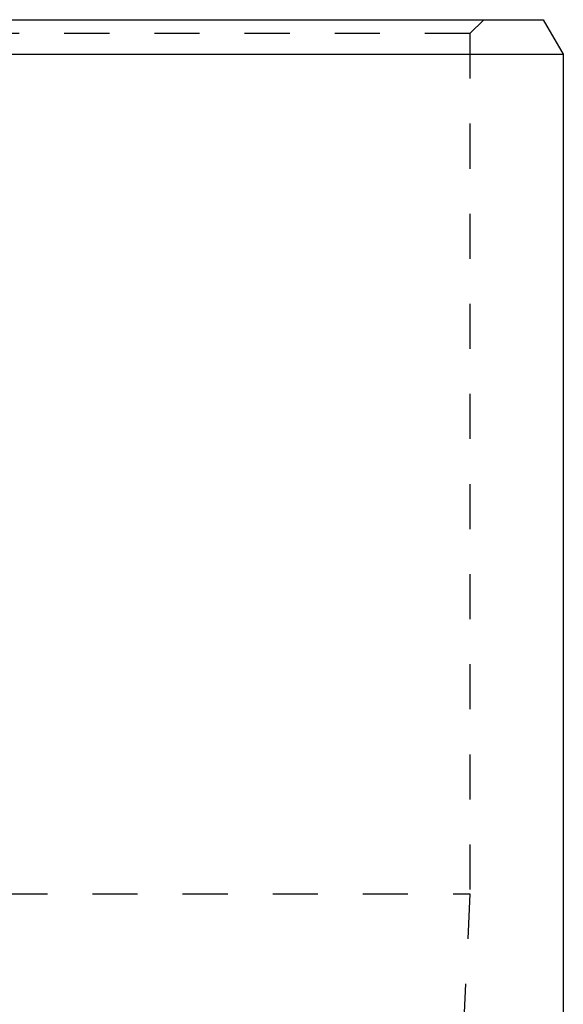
# Model space of a CAD drawing. Header units: millimetres. Extents: x 287 to 713, y 310 to 690.
# Tile 16 of 16: x 534 to 612, y 543 to 685. Entities that reach past the tile are written whole.
import ezdxf

# ---------------------------------------------------------------- set-up
doc = ezdxf.new("R2010")
doc.units = ezdxf.units.MM
doc.header["$LTSCALE"] = 65.185185
doc.linetypes.add('HIDDEN', pattern=[0.2, 0.1, -0.1])
doc.layers.add('FASEN', color=7, linetype='CONTINUOUS')
doc.layers.add('KOERPER', color=7, linetype='CONTINUOUS')

msp = doc.modelspace()

# ---------------------------------------------------------------- linework, layer by layer
at = {"layer": 'FASEN', "color": 7, "linetype": 'Continuous'}
for p, q in [((390.39, 685), (609.61, 685)), ((609.61, 685), (612.5, 680)), ((387.5, 680), (612.5, 680))]:
    msp.add_line(p, q, dxfattribs=at)
at = {"layer": 'FASEN', "color": 8, "linetype": 'HIDDEN'}
for q in [(601, 685), (401, 683), (599, 558.5)]:
    msp.add_line((599, 683), q, dxfattribs=at)
at = {"layer": 'KOERPER', "color": 8, "linetype": 'HIDDEN'}
for p, q in [((599, 683), (599, 558.5)), ((401, 558.5), (599, 558.5)), ((599, 558.5), (597.5, 528))]:
    msp.add_line(p, q, dxfattribs=at)
at = {"layer": 'KOERPER', "color": 7, "linetype": 'Continuous'}
msp.add_line((612.5, 680), (612.5, 529.2), dxfattribs=at)

doc.saveas('drawing.dxf')
